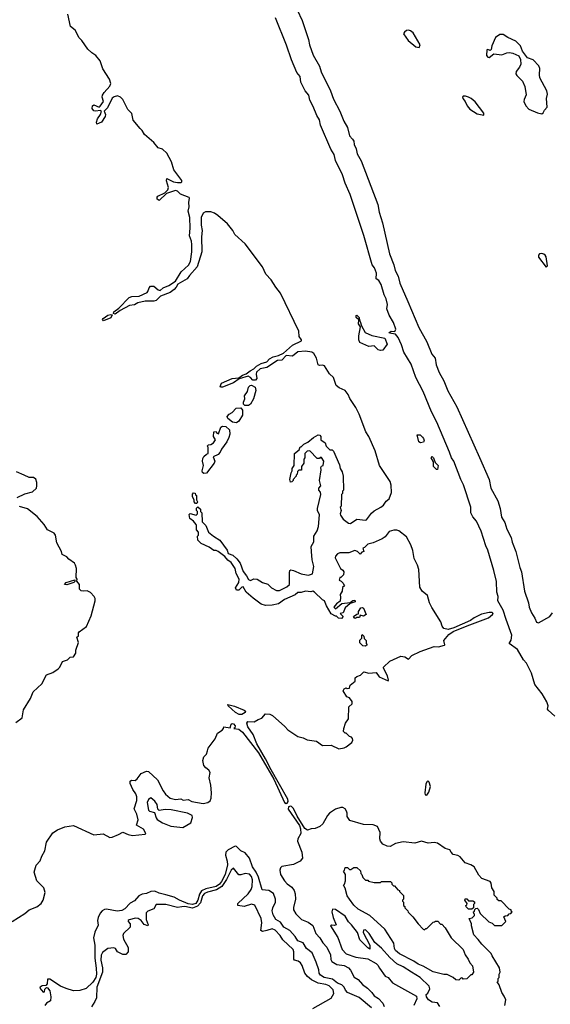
# Model space of a CAD drawing. Extents: x 2386897 to 2565480, y 579156 to 761880.
# Tile 72 of 191: x 2443756 to 2448695, y 707975 to 717148. Entities that reach past the tile are written whole.
import ezdxf

# ---------------------------------------------------------------- set-up
doc = ezdxf.new("R2010")
doc.units = 0

msp = doc.modelspace()

# ---------------------------------------------------------------- linework, layer by layer
at = {"layer": '0CON10XD'}
for points in [[(2447398.2, 712255), (2447355, 712329.2), (2447285, 712386.2), (2447265, 712393.5), (2447237.4, 712392.6), (2447195, 712378.6), (2447158.5, 712331.5), (2447129.2, 712310.8), (2447045, 712273.8), (2446995, 712261.2), (2446965, 712230), (2446950, 712225), (2446960, 712195), (2446941.7, 712188.3), (2446925, 712170), (2446900, 712195), (2446875, 712203.3), (2446818.3, 712181.7), (2446735, 712182.5), (2446715, 712172.5), (2446695, 712150), (2446693.6, 712133.6), (2446742.5, 712035), (2446765, 712020), (2446772.5, 712005), (2446770, 711975), (2446745, 711950), (2446735, 711950), (2446730, 711925), (2446748.3, 711918.3), (2446768.3, 711898.3), (2446771.7, 711881.7), (2446780, 711875), (2446761.7, 711858.3), (2446757, 711823), (2446738.3, 711791.7), (2446742.5, 711765), (2446738.3, 711731.7), (2446703.6, 711706.4), (2446680, 711675), (2446695, 711660), (2446755, 711710), (2446831.7, 711718.3), (2446858.3, 711738.3), (2446875, 711740), (2446880, 711725), (2446831.7, 711708.3), (2446785, 711670), (2446768.3, 711621.7), (2446740, 711615), (2446767.5, 711587.5), (2446751.7, 711568.3), (2446723, 711573), (2446705, 711590), (2446695, 711590), (2446653.6, 711613.6), (2446611.7, 711688.3), (2446593, 711733), (2446573.6, 711743.6), (2446500, 711815), (2446485, 711822.5), (2446465, 711817.5), (2446415, 711822.5), (2446375, 711810), (2446345, 711810), (2446321.1, 711788.9), (2446220, 711745), (2446165, 711706.8), (2446105, 711693.2), (2446045, 711689.1), (2446002.6, 711702.6), (2445928.8, 711758.8), (2445864.6, 711814.6), (2445835, 711862.9), (2445825, 711862.5), (2445795.6, 711834.4), (2445774.2, 711834.2), (2445764, 711855), (2445795, 711903.3), (2445798.9, 711935), (2445769.7, 711989.7), (2445762, 712035), (2445750, 712055), (2445725, 712090), (2445694, 712114), (2445665, 712147.5), (2445603.6, 712193.6), (2445585, 712202.5), (2445563, 712203), (2445520, 712235), (2445445, 712267.5), (2445415, 712300), (2445410, 712335), (2445420, 712345), (2445420, 712375), (2445400, 712395), (2445402.5, 712435), (2445397.5, 712445), (2445372.5, 712475), (2445340, 712500), (2445333.3, 712536.7), (2445343.6, 712546.4), (2445397, 712533), (2445410, 712545), (2445410, 712565), (2445400, 712575), (2445401.7, 712598.3), (2445415, 712610), (2445438.3, 712588.3), (2445440, 712565), (2445450, 712555), (2445455, 712470), (2445487.1, 712437.1), (2445513.3, 712375), (2445560, 712335), (2445619.3, 712299.3), (2445685.5, 712205.5), (2445696.2, 712175), (2445739.8, 712159.8), (2445776.4, 712126.4), (2445808.8, 712085), (2445835, 712006.7), (2445867.5, 711967.5), (2445885, 711933.8), (2445905, 711924.4), (2445935, 711938.6), (2445966.9, 711936.9), (2446015, 711903.6), (2446065, 711888.9), (2446099.4, 711855), (2446145, 711830.9), (2446175, 711831.5), (2446243.8, 711865), (2446266.2, 711885), (2446267.5, 711995), (2446270, 712015), (2446278.3, 712021.7), (2446305, 712017.5), (2446375, 711986.7), (2446425, 711977.5), (2446445.6, 711974.4), (2446482.5, 711985), (2446492.9, 712055), (2446479.1, 712115), (2446471.1, 712195), (2446469.7, 712240.3), (2446494, 712285), (2446492.5, 712337.5), (2446524, 712385), (2446536.7, 712425), (2446547.5, 712535), (2446527.5, 712575), (2446527.5, 712595), (2446557.5, 712725), (2446557, 712747), (2446540, 712765), (2446540, 712785), (2446560, 712805), (2446547.5, 712855), (2446562.5, 712955), (2446560, 712975), (2446565, 712990), (2446580, 712995), (2446587.5, 713035), (2446565, 713070), (2446551.7, 713068.3), (2446545, 713060), (2446525, 713060), (2446455, 713130), (2446431.7, 713128.3), (2446410, 713105), (2446410, 713065), (2446400, 713055), (2446400, 713015), (2446380, 712985), (2446378.3, 712951.7), (2446355, 712950), (2446341.7, 712938.3), (2446340, 712915), (2446330, 712905), (2446330, 712895), (2446300, 712865), (2446300, 712855), (2446288.3, 712841.7), (2446275, 712840), (2446270, 712865), (2446283.6, 712926.4), (2446292.5, 712945), (2446293.6, 712966.4), (2446310, 712995), (2446315, 713107.5), (2446358.3, 713141.7), (2446365, 713170), (2446375, 713170), (2446400, 713195), (2446437, 713213), (2446490, 713255), (2446535, 713280), (2446548.3, 713278.3), (2446560, 713265), (2446560, 713235), (2446600, 713205), (2446610, 713175), (2446631.7, 713151.7), (2446641.7, 713141.7), (2446665, 713140), (2446678.3, 713128.3), (2446731.7, 713001.7), (2446738.3, 712968.3), (2446757, 712937), (2446767.5, 712895), (2446770, 712765), (2446760, 712755), (2446760, 712735), (2446752.5, 712725), (2446747.5, 712615), (2446740, 712605), (2446746.7, 712575), (2446740, 712545), (2446743, 712533), (2446766.7, 712495), (2446815, 712456.2), (2446835, 712454), (2446895, 712493.3), (2446975, 712486.7), (2446985, 712490), (2447030.4, 712549.6), (2447055, 712572), (2447116.7, 712605), (2447141.2, 712625), (2447168.3, 712661.7), (2447196, 712685), (2447217.3, 712742.7), (2447215, 712812.5), (2447205, 712845.6), (2447106, 712995), (2447065, 713131.4), (2447005, 713265.5), (2446977.7, 713307.7), (2446915, 713474.2), (2446885, 713535.6), (2446829.3, 713619.3), (2446812.9, 713655), (2446785, 713694.5), (2446728.6, 713718.6), (2446701.3, 713741.3), (2446675.3, 713815), (2446639.1, 713849.1), (2446593.9, 713923.9), (2446575, 713930.5), (2446545, 713925.7), (2446533.6, 713933.6), (2446519.4, 713995), (2446495, 714037.1), (2446475, 714050), (2446415, 714061.4), (2446346, 714055), (2446295, 714014.6), (2446235, 714018.8), (2446195, 713977.3), (2446155, 713971.5), (2446055, 713907.5), (2445993.8, 713896.2), (2445960.5, 713865), (2445957.1, 713845), (2445964.4, 713805), (2445950.5, 713789.5), (2445925, 713790), (2445904.2, 713815), (2445882.7, 713827.3), (2445797.3, 713802.7), (2445745, 713764.5), (2445645, 713725.6), (2445624.2, 713724.2), (2445621.4, 713731.4), (2445635, 713762.5), (2445733.4, 713806.6), (2445797, 713813), (2445831.2, 713835), (2445865, 713847.5), (2445902.1, 713877.9), (2445935.4, 713894.6), (2445958.9, 713921.1), (2446003.6, 713946.4), (2446055, 713959.1), (2446082.4, 713987.6), (2446115, 714006.7), (2446165, 714018.5), (2446209.9, 714040.1), (2446294.7, 714115.3), (2446380, 714155), (2446380, 714165), (2446356.2, 714196.2), (2446354.4, 714245), (2446185, 714600), (2446141.5, 714655), (2446097.9, 714725), (2446047.3, 714777.3), (2446015.3, 714845), (2445855, 715061.2), (2445758.3, 715148.3), (2445738.9, 715185), (2445689.6, 715245), (2445599.5, 715325), (2445568.6, 715345), (2445535, 715358.2), (2445485, 715358.1), (2445465, 715345.7), (2445446, 715305), (2445443.4, 715235), (2445453.4, 715183.4), (2445447.3, 715125), (2445450.7, 714985), (2445408.5, 714845), (2445335.7, 714765), (2445315.9, 714734.1), (2445226.7, 714685), (2445212.2, 714655), (2445195, 714635.6), (2445155, 714607.8), (2445065, 714573.8), (2445047.5, 714555), (2445025, 714532.9), (2445005, 714524.4), (2444922.7, 714527.3), (2444855, 714511.2), (2444825, 714491.2), (2444777.5, 714485), (2444690, 714440), (2444645, 714406.2), (2444630, 714410), (2444632, 714425), (2444679.7, 714460.3), (2444775, 714558.8), (2444799.3, 714570.7), (2444867, 714573), (2444941.4, 714605), (2444950, 714615), (2444960.2, 714649.8), (2444974.5, 714665.5), (2445005, 714666.9), (2445045, 714630.6), (2445064.4, 714625.6), (2445091.3, 714648.7), (2445145, 714670.4), (2445206.4, 714713.6), (2445259.7, 714800.3), (2445327.7, 714862.3), (2445345.4, 714895), (2445357.2, 714985), (2445358.2, 715055), (2445354.7, 715085), (2445335.8, 715135), (2445342.2, 715205), (2445339.5, 715305), (2445324.7, 715365), (2445334.6, 715405), (2445330.4, 715445), (2445337.1, 715485), (2445332.2, 715492.2), (2445253.4, 715523.4), (2445225, 715550.5), (2445205, 715556.8), (2445122.3, 715527.7), (2445055, 715462.5), (2445036.7, 715476.7), (2445033.8, 715495), (2445042.5, 715505), (2445106.2, 715533.8), (2445135.6, 715564.4), (2445140.6, 715585), (2445122.3, 715647.7), (2445125, 715667.5), (2445188.9, 715638.9), (2445225, 715630), (2445257.5, 715632.5), (2445263.6, 715636.4), (2445265, 715650), (2445189.4, 715749.4), (2445168.8, 715825), (2445125, 715904.3), (2445085, 715941.5), (2445043.5, 715953.5), (2445005.7, 716005), (2444917.4, 716077.4), (2444896.7, 716115), (2444877.1, 716135), (2444812.1, 716212.1), (2444800, 716275), (2444761.8, 716311.8), (2444715.9, 716405.9), (2444695, 716426.9), (2444665, 716439.4), (2444635, 716430.6), (2444615, 716417.5), (2444572, 716328), (2444543.3, 716295), (2444553.1, 716265), (2444551.9, 716245), (2444517.9, 716192.1), (2444472.5, 716175), (2444469.2, 716195), (2444478.6, 716225), (2444506.4, 716263.6), (2444516.7, 716295), (2444503.6, 716303.6), (2444465, 716296.2), (2444445, 716300), (2444430.9, 716320.9), (2444433.1, 716346.9), (2444445, 716356), (2444495, 716333.3), (2444505, 716341.2), (2444535.5, 716385), (2444523.5, 716425), (2444526.5, 716445), (2444540.8, 716469.2), (2444595, 716529.2), (2444602.5, 716555), (2444592.2, 716595), (2444531, 716691), (2444504.1, 716765), (2444465, 716813.6), (2444428.1, 716838.1), (2444390.6, 716875), (2444332.9, 716955), (2444308.8, 716978.8), (2444270.9, 717050.9), (2444227.8, 717085), (2444205, 717200)], [(2446339, 717239), (2446385, 717141.4), (2446445, 716962.9), (2446453.6, 716913.6), (2446486.5, 716816.5), (2446547.4, 716715), (2446563, 716663), (2446649.5, 716485), (2446677.2, 716407.2), (2446735, 716294.5), (2446771.7, 716201.7), (2446806.6, 716145), (2446827.1, 716067.1), (2446855, 716034.7), (2446866.9, 716016.9), (2446870.6, 715985), (2446888.1, 715945), (2446898.1, 715898.1), (2446935, 715832.9), (2447090.3, 715425), (2447101.7, 715355), (2447131.9, 715255), (2447197.4, 714967.4), (2447238.1, 714865), (2447251.9, 714811.9), (2447278.9, 714758.9), (2447292.9, 714692.9), (2447368.6, 714521.4), (2447471.2, 714281.2), (2447545, 714145.9), (2447593.4, 714033.4), (2447624.4, 713994.4), (2447632.8, 713932.8), (2447661.2, 713861.2), (2447702.4, 713785), (2447740.2, 713690.2), (2447825, 713542.8), (2448035, 713069.7), (2448126.9, 712865), (2448142, 712785), (2448206.6, 712665), (2448227.5, 712595), (2448242.1, 712512.1), (2448273.3, 712465), (2448291.1, 712401.1), (2448330.8, 712325), (2448341, 712281), (2448374.2, 712195), (2448411.7, 712045), (2448427, 712005), (2448454.5, 711824.5), (2448493, 711715), (2448498, 711675), (2448521, 711621), (2448551.8, 711571.8), (2448565, 711536), (2448585, 711528.1), (2448691.4, 711588.6), (2448715, 711622)], [(2448285, 711558.9), (2448256, 711646), (2448206.1, 711735), (2448208.6, 711775), (2448196.2, 711815), (2448192.7, 711915), (2448170.8, 712015), (2448113.8, 712205), (2448093.6, 712245), (2448051.9, 712381.9), (2448009.1, 712475), (2447975, 712517.3), (2447956.4, 712555), (2447955.2, 712605), (2447885.6, 712815), (2447861, 712865), (2447797.2, 713035), (2447774.9, 713064.9), (2447757.9, 713117.9), (2447637.6, 713397.6), (2447588, 713495), (2447511.5, 713685), (2447443.4, 713813.4), (2447398.9, 713938.9), (2447332, 714052), (2447310.5, 714120.5), (2447278.4, 714188.4), (2447255, 714216.9), (2447197.5, 714227.5), (2447196.2, 714235), (2447215, 714246.2), (2447248.3, 714241.7), (2447255.6, 714265), (2447236.6, 714326.6), (2447195, 714394.4), (2447173.7, 714455), (2447180.6, 714495), (2447167.5, 714547.5), (2447148.8, 714585), (2447121.8, 714681.8), (2447098.2, 714718.2), (2447074.1, 714735), (2447076.2, 714786.2), (2447059.7, 714835), (2447038.3, 714865), (2446959.1, 715139.1), (2446830.6, 715520.6), (2446785, 715625.4), (2446762, 715702), (2446694.4, 715835), (2446682.5, 715892.5), (2446652.8, 715942.8), (2446556.6, 716165), (2446546.4, 716216.4), (2446522.6, 716255), (2446488.3, 716338.3), (2446455, 716400), (2446445.8, 716445), (2446411.8, 716485), (2446373.8, 716565), (2446367.8, 716617.8), (2446335, 716657.6), (2446284.6, 716775), (2446240.7, 716910.7), (2446136.4, 717166.4)], [(2447475, 716890), (2447482.5, 716915), (2447417, 717027), (2447395, 717043.8), (2447375, 717050), (2447355, 717046.7), (2447337, 717033), (2447330, 717015), (2447371.2, 716955), (2447442.5, 716895), (2447475, 716890)], [(2448615, 716272.5), (2448629.3, 716280.7), (2448640, 716305), (2448666.4, 716333.6), (2448660, 716415), (2448668.8, 716455), (2448661.4, 716485), (2448598.4, 716605), (2448594.1, 716634.1), (2448598, 716695), (2448589.2, 716719.2), (2448535, 716774.1), (2448483.6, 716793.6), (2448434.7, 716854.7), (2448417.1, 716905), (2448375, 716947.7), (2448301.2, 716981.2), (2448255, 717010), (2448225, 717010), (2448186.4, 716983.6), (2448150, 716905), (2448145, 716870), (2448135, 716860), (2448115, 716870), (2448103, 716867), (2448102.5, 716815), (2448115, 716800), (2448125, 716797.5), (2448170.7, 716829.3), (2448245, 716820), (2448291.4, 716838.6), (2448315, 716841.1), (2448345, 716836.8), (2448402.6, 716812.6), (2448416.9, 716776.9), (2448421.4, 716735), (2448409.7, 716705), (2448378.2, 716665), (2448375.6, 716645), (2448383, 716627), (2448436, 716575), (2448458.6, 716525), (2448471.7, 716448.3), (2448451.2, 716405), (2448448.8, 716385), (2448465.9, 716345.9), (2448495.8, 716315.8), (2448575, 716280), (2448615, 716272.5)], [(2448075, 716257.5), (2448075, 716277.5), (2447995, 716384.2), (2447958, 716415), (2447935, 716426), (2447905, 716436.2), (2447882.5, 716435), (2447876.7, 716425), (2447880, 716415), (2447903.8, 716385), (2447920, 716345), (2447945, 716316), (2448015, 716272.5), (2448075, 716257.5)], [(2448655, 714842.5), (2448667.5, 714855), (2448655, 714940), (2448647.5, 714955), (2448633.6, 714963.6), (2448615, 714970), (2448595, 714966.7), (2448583.8, 714955), (2448583.8, 714935), (2448655, 714842.5)], [(2444535, 714344), (2444526.7, 714355), (2444534, 714365), (2444575, 714394.2), (2444605, 714402), (2444617, 714397), (2444605, 714372), (2444535, 714344)], [(2447115, 714065.5), (2447092.8, 714072.8), (2447055, 714109.5), (2447005, 714103.8), (2446921.7, 714141.7), (2446914.2, 714164.2), (2446914.1, 714204.1), (2446927.5, 714287.5), (2446910, 714315), (2446912.5, 714352.5), (2446886.7, 714375), (2446887, 714393), (2446895, 714396.7), (2446915.8, 714375), (2446917.5, 714345), (2446926, 714335), (2446936.1, 714296.1), (2446972.4, 714232.4), (2447035, 714206.9), (2447155, 714180), (2447177.2, 714125), (2447135, 714070), (2447115, 714065.5)], [(2445852.5, 713552.5), (2445838.8, 713565), (2445840, 713585), (2445852.9, 713615), (2445848.6, 713645), (2445875.3, 713684.7), (2445885.6, 713725), (2445899.7, 713740.3), (2445915, 713744.4), (2445947.1, 713725), (2445954.5, 713695), (2445932.6, 713617.4), (2445904, 713565), (2445885, 713552.9), (2445852.5, 713552.5)], [(2445775, 713393.3), (2445737.5, 713397.5), (2445691.7, 713431.7), (2445688.3, 713451.7), (2445705, 713472.5), (2445735, 713487.5), (2445771.7, 713528.3), (2445815, 713533.3), (2445830, 713510), (2445831.1, 713465), (2445795, 713408.8), (2445775, 713393.3)], [(2445470, 712920), (2445458.3, 712928.3), (2445454.2, 712945), (2445467.1, 712995), (2445458.8, 713035), (2445460.8, 713059.2), (2445470.7, 713079.3), (2445495, 713100), (2445510, 713105), (2445510, 713165), (2445500, 713175), (2445511.7, 713188.3), (2445535, 713190), (2445560, 713205), (2445577.5, 713235), (2445560, 713265), (2445561.7, 713308.3), (2445585, 713310), (2445590, 713295), (2445605, 713290), (2445627, 713353), (2445645, 713362.5), (2445675, 713356.7), (2445708, 713328), (2445712.3, 713287.7), (2445703.9, 713256.1), (2445683.3, 713215), (2445635, 713147.5), (2445622.3, 713117.7), (2445602.3, 713097.7), (2445557.5, 713075), (2445571.2, 713035), (2445566, 713015), (2445495, 712922), (2445470, 712920)], [(2447487, 713207), (2447470, 713215), (2447455, 713280), (2447485, 713280), (2447505, 713260), (2447515.8, 713245.8), (2447520, 713225), (2447515, 713212.5), (2447487, 713207)], [(2447645, 712957.5), (2447635, 712957.5), (2447608.8, 712985), (2447607.5, 713027.5), (2447587.5, 713065), (2447595, 713080), (2447608.8, 713065), (2447623.3, 713023.3), (2447650, 712995), (2447645, 712957.5)], [(2443733, 712697), (2443805, 712730.5), (2443875, 712750), (2443910.6, 712785), (2443916.7, 712805), (2443915.6, 712835), (2443905, 712868.8), (2443885, 712882), (2443845, 712884.3), (2443796.7, 712905), (2443724.4, 712934.4)], [(2445405, 712640), (2445391.7, 712641.7), (2445380, 712655), (2445380, 712675), (2445363, 712703), (2445363, 712727), (2445375, 712740), (2445388.3, 712738.3), (2445391.7, 712721.7), (2445400, 712715), (2445400, 712675), (2445410, 712655), (2445405, 712640)], [(2443718.3, 710601.7), (2443780, 710645), (2443790.5, 710719.5), (2443856.1, 710823.9), (2443882.5, 710885), (2443960.5, 710959.5), (2444003.8, 711045), (2444065, 711066.7), (2444115, 711101.2), (2444128.8, 711115), (2444155, 711170), (2444200, 711185), (2444225, 711207.5), (2444255, 711212.5), (2444277.5, 711245), (2444276.7, 711275), (2444302.5, 711345), (2444287.5, 711395), (2444301.7, 711408.3), (2444303.3, 711435), (2444310, 711445), (2444376.1, 711493.9), (2444420, 711595), (2444457.8, 711735), (2444457.5, 711755), (2444448.1, 711775), (2444415, 711810.6), (2444385, 711826.9), (2444346.5, 711823.5), (2444328.5, 711828.5), (2444313.6, 711843.6), (2444312, 711885), (2444288.3, 711918.3), (2444290, 711935), (2444282.5, 711952.5), (2444282.9, 712035), (2444275.6, 712065), (2444264.3, 712085), (2444213, 712123), (2444195, 712144), (2444151.2, 712165), (2444144, 712195), (2444102.5, 712275), (2444089.2, 712345), (2444076.7, 712365), (2444014.3, 712394.3), (2443984.1, 712444.1), (2443919.5, 712519.5), (2443829.7, 712589.7), (2443755, 712614.2)], [(2443685, 708745.5), (2443805, 708822.3), (2443845, 708854.8), (2443915, 708882.5), (2443955, 708914), (2443974.8, 708945.2), (2443994, 709016), (2443980.7, 709060.7), (2443914.4, 709125), (2443890.8, 709205), (2443908.3, 709271.7), (2443945, 709312), (2443960.5, 709355), (2443989.2, 709405), (2444003.8, 709485), (2444065, 709573.1), (2444108.3, 709601.7), (2444175, 709626.8), (2444255, 709639.2), (2444445, 709553.1), (2444533, 709563), (2444595, 709529.5), (2444615, 709531.8), (2444674.4, 709555.6), (2444715, 709580), (2444765, 709556.7), (2444805, 709546.2), (2444925, 709560), (2444930, 709565), (2444908.8, 709605), (2444844.3, 709644.3), (2444858.2, 709695), (2444847.1, 709745), (2444822.2, 709795), (2444845.4, 709875), (2444846.5, 709906.5), (2444836.8, 709936.8), (2444807.5, 709975), (2444785, 710032.5), (2444784, 710055), (2444795, 710063.3), (2444829.7, 710060.3), (2444850, 710075), (2444885, 710124.3), (2444935, 710147.1), (2444955, 710144.3), (2445039.4, 710065), (2445090.6, 709965), (2445113.4, 709933.4), (2445156.7, 709895), (2445205, 709882), (2445255, 709890), (2445277, 709877), (2445325, 709883.8), (2445356.7, 709865), (2445464.4, 709845.6), (2445505.8, 709854.2), (2445529.3, 709870.7), (2445537.5, 709895), (2445540, 709945), (2445534.2, 710015), (2445518.8, 710085), (2445527.5, 710135), (2445516.4, 710156.4), (2445487, 710177), (2445469.3, 710199.3), (2445460, 710245), (2445469.3, 710280.7), (2445495, 710306.7), (2445504.2, 710335), (2445510, 710360), (2445575, 710448.8), (2445597.9, 710502.1), (2445640, 710530), (2445652.5, 710545), (2445655, 710560), (2445715, 710550), (2445723.8, 710586.2), (2445735, 710592), (2445745, 710589.2), (2445761.7, 710568.3), (2445759.3, 710550.7), (2445750, 710545), (2445795, 710538.1), (2445829.2, 710509.2), (2445978.9, 710318.9), (2446121.7, 710071.7), (2446220, 709855), (2446235, 709845.7), (2446245, 709847.5), (2446255.3, 709865), (2446251.5, 709885), (2446097.9, 710157.9), (2446045, 710261.4), (2445962, 710402), (2445928.8, 710488.8), (2445880, 710560), (2445870.5, 710595), (2445880.9, 710609.1), (2445937.5, 710605), (2445975, 710629.2), (2446008.8, 710641.2), (2446045, 710682.5), (2446085, 710678.8), (2446108.1, 710665), (2446225, 710563.1), (2446251.4, 710531.4), (2446345, 710471.2), (2446395, 710458), (2446430.3, 710440.3), (2446517.3, 710427.3), (2446575, 710386.2), (2446655, 710390), (2446726.4, 710353.6), (2446775, 710363.3), (2446795, 710373.3), (2446846.7, 710415), (2446856.7, 710435), (2446855, 710450), (2446845, 710462.5), (2446825, 710470), (2446795, 710500), (2446785, 710500), (2446770, 710515), (2446772.5, 710545), (2446790, 710595), (2446817.5, 710635), (2446820, 710745), (2446850, 710775), (2446850, 710795), (2446825, 710830), (2446800, 710840), (2446767.5, 710895), (2446777, 710913), (2446795, 710922.5), (2446805, 710917.5), (2446825, 710920), (2446831.7, 710948.3), (2446880, 710985), (2446880, 711015), (2446895, 711030), (2446928.3, 711041.7), (2446958.3, 711071.7), (2447005, 711060), (2447075, 711067.5), (2447102.5, 711025), (2447185, 710990), (2447190, 710995), (2447180.8, 711035), (2447142.5, 711105), (2447142.5, 711115), (2447199.7, 711170.3), (2447305, 711219.2), (2447341.7, 711211.7), (2447375, 711190), (2447406.7, 711223.3), (2447485, 711260.8), (2447615, 711308.8), (2447655, 711304.3), (2447708.8, 711321.2), (2447712.5, 711325), (2447703.3, 711365), (2447750.9, 711419.1), (2447792.3, 711447.7), (2447920.4, 711499.6), (2448120, 711575), (2448157.7, 711605), (2448163.6, 711615), (2448160.5, 711620.5), (2448155, 711626), (2448125, 711625.7), (2448055, 711609.4), (2447985, 711576.4), (2447950.7, 711549.3), (2447798.1, 711481.9), (2447745, 711467.5), (2447705, 711475.6), (2447687.6, 711497.6), (2447675, 711538.9), (2447591.9, 711671.9), (2447571.8, 711715), (2447551.1, 711785), (2447502.5, 711825), (2447480.3, 711860.3), (2447471.6, 712025), (2447460, 712065), (2447429.1, 712129.1), (2447415, 712203.8), (2447398.2, 712255)], [(2444195, 711884.3), (2444174, 711885), (2444186.7, 711905), (2444268.3, 711928.3), (2444270, 711915), (2444260, 711905), (2444195, 711884.3)], [(2446875, 711570), (2446861.7, 711588.3), (2446895, 711610), (2446908.3, 711611.7), (2446910, 711635), (2446930.7, 711669.3), (2446945, 711672.5), (2446956.4, 711666.4), (2446980, 711605), (2446955, 711590), (2446925, 711600), (2446920, 711580), (2446895, 711580), (2446885, 711572.5), (2446875, 711570)], [(2448738.3, 710658.3), (2448674.6, 710715), (2448669.4, 710725), (2448674.8, 710755.2), (2448661.8, 710791.8), (2448618.4, 710868.4), (2448551.7, 710955), (2448519.2, 711059.2), (2448473.4, 711153.4), (2448444.9, 711184.9), (2448390.8, 711280.8), (2448312.5, 711335), (2448331.7, 711368.3), (2448337.3, 711415), (2448285, 711558.9)], [(2446975, 711310), (2446950, 711315), (2446923, 711343), (2446923, 711367), (2446940, 711385), (2446940, 711415), (2446945, 711420), (2446960, 711405), (2446961.7, 711381.7), (2446980, 711365), (2446980, 711335), (2446990, 711325), (2446975, 711310)], [(2445825, 710673.6), (2445800, 710675), (2445763.3, 710695), (2445697.5, 710755), (2445691.7, 710768.3), (2445755, 710753.3), (2445844.3, 710714.3), (2445856.7, 710705), (2445854, 710695), (2445825, 710673.6)], [(2447545, 709923.3), (2447565, 709950), (2447578.8, 710005), (2447568.8, 710045), (2447555, 710056.7), (2447545, 710047.5), (2447537.5, 710025), (2447527.5, 709945), (2447530, 709925), (2447545, 709923.3)], [(2445275, 709622.5), (2445349.2, 709665), (2445365.8, 709715), (2445361.2, 709735), (2445317.5, 709755), (2445165, 709786.8), (2445111.3, 709788.7), (2445055, 709780), (2445043, 709793), (2445036, 709835), (2445015, 709866.7), (2444975, 709897.5), (2444955, 709882.5), (2444941.2, 709855), (2444954.2, 709785), (2444965, 709774.2), (2445011.2, 709761.2), (2445025, 709712.5), (2445035, 709698), (2445085.4, 709665.4), (2445163.5, 709633.5), (2445275, 709622.5)], [(2448272.5, 707965), (2448280, 708015), (2448265, 708050), (2448242.5, 708085), (2448220, 708155), (2448200, 708185), (2448208.3, 708191.7), (2448210, 708215), (2448220, 708225), (2448220, 708255), (2448227.5, 708275), (2448222.5, 708315), (2448153.3, 708425), (2448145, 708447.5), (2448057.5, 708535), (2448025, 708580), (2447983, 708623), (2447960, 708705), (2447960, 708725), (2447940, 708775), (2447968.3, 708781.7), (2447988.3, 708801.7), (2447990, 708815), (2447981.7, 708821.7), (2447980, 708835), (2447988.3, 708841.7), (2447991.7, 708858.3), (2448001.7, 708868.3), (2448015, 708870), (2448027, 708857), (2448041.7, 708821.7), (2448121.7, 708741.7), (2448155, 708730), (2448175, 708710), (2448245, 708710), (2448280, 708745), (2448261.7, 708788.3), (2448275, 708800), (2448298.3, 708801.7), (2448311.7, 708818.3), (2448328.3, 708821.7), (2448340, 708835), (2448331.7, 708841.7), (2448330, 708855), (2448311.7, 708861.7), (2448238.3, 708938.3), (2448215, 708940), (2448201.7, 708951.7), (2448200, 708965), (2448173, 708993), (2448172.5, 709025), (2448149.2, 709059.2), (2448145.5, 709104.5), (2448135, 709117.5), (2448056.7, 709146.7), (2448028.9, 709178.9), (2447985.6, 709255), (2447955, 709275.5), (2447901.8, 709291.8), (2447855, 709348.6), (2447835, 709360), (2447790.9, 709370.9), (2447772.5, 709392.5), (2447760, 709415), (2447716.6, 709426.6), (2447645, 709475.3), (2447615, 709482), (2447556.6, 709476.6), (2447495, 709494.1), (2447435, 709474.7), (2447325, 709488), (2447255, 709473.5), (2447203.8, 709446.2), (2447175, 709447.1), (2447136.9, 709466.9), (2447113.9, 709493.9), (2447108.8, 709515), (2447112.6, 709575), (2447085, 709630.8), (2447045, 709646.3), (2446955, 709649.3), (2446828.5, 709688.5), (2446803.3, 709723.3), (2446804.5, 709755), (2446798.2, 709775), (2446785, 709797.5), (2446765, 709807.5), (2446745, 709807.8), (2446695, 709791.4), (2446640, 709755), (2446622.2, 709735), (2446576.7, 709655), (2446550, 709630), (2446506.9, 709613.1), (2446468.9, 709611.1), (2446435, 709597.5), (2446411.5, 709611.5), (2446338.9, 709728.9), (2446305, 709798.6), (2446285, 709819.1), (2446275, 709821.9), (2446258, 709815), (2446255, 709794.2), (2446359.5, 709639.5), (2446370.2, 709610.2), (2446373.8, 709566.2), (2446346, 709515), (2446342.5, 709495), (2446380.8, 709390.8), (2446387.1, 709335), (2446365, 709307.1), (2446305, 709275.8), (2446195, 709258.9), (2446182.8, 709247.2), (2446177.8, 709225), (2446184.2, 709184.2), (2446220.6, 709125), (2446246.6, 709096.6), (2446290, 709065), (2446311.2, 709035), (2446321.1, 709005), (2446324.1, 708955), (2446304, 708876), (2446305.8, 708855), (2446325, 708818.5), (2446380.4, 708765), (2446439.5, 708739.5), (2446485, 708710.4), (2446512.6, 708635), (2446549, 708595), (2446576.1, 708546.1), (2446615, 708507.3), (2446649, 708435), (2446652.9, 708392.9), (2446661.5, 708375), (2446706.5, 708346.5), (2446777.5, 708335), (2446815, 708315.8), (2446835, 708292.1), (2446867.9, 708227.9), (2446905.3, 708205), (2446947.9, 708157.9), (2446994.5, 708125), (2447034.5, 708085), (2447054.1, 708054.1), (2447095, 708028.2), (2447135.5, 707985), (2447147.5, 707955)], [(2447031.8, 707941.8), (2446915, 708037.1), (2446808, 708085), (2446790, 708105), (2446775.7, 708135), (2446755.3, 708155.3), (2446715, 708171.6), (2446669, 708209), (2446589.2, 708225), (2446555, 708245.6), (2446544, 708264), (2446541.8, 708295), (2446516.4, 708366.4), (2446478.2, 708455), (2446425.5, 708495), (2446395, 708546.2), (2446344.5, 708565), (2446321.1, 708605), (2446270.9, 708660.9), (2446215, 708693.8), (2446185, 708740.9), (2446139.3, 708765), (2446115, 708808.5), (2446106.1, 708845), (2446111.7, 708875), (2446136.7, 708925), (2446137.1, 708955), (2446118.1, 709008.1), (2446076.1, 709035), (2446012.7, 709042.7), (2445977.9, 709157.9), (2445955.9, 709205.9), (2445923.1, 709255), (2445895, 709337.3), (2445855, 709384.8), (2445814.5, 709405), (2445775, 709445.4), (2445760.9, 709449.1), (2445695, 709414.5), (2445675, 709392), (2445672.5, 709365), (2445688.2, 709308.2), (2445690.3, 709275), (2445668.1, 709185), (2445635, 709118.7), (2445615, 709093.8), (2445585, 709072.5), (2445489.7, 709050.3), (2445448.7, 709031.3), (2445428.1, 709001.9), (2445413.5, 708945), (2445395, 708914.7), (2445365, 708903.4), (2445325, 708910.1), (2445244.1, 708944.1), (2445195, 708973.4), (2445115, 708993.9), (2445055, 709010.2), (2445015, 709028.7), (2444975, 709024.9), (2444935, 709006.9), (2444895, 709000.3), (2444864.9, 708985.1), (2444825, 708938), (2444785, 708915.8), (2444734.2, 708865), (2444705, 708848.5), (2444661.7, 708841.7), (2444565, 708862), (2444545, 708859.2), (2444523.8, 708846.2), (2444505.2, 708824.8), (2444486.4, 708785), (2444480.9, 708755), (2444487.3, 708712.7), (2444455, 708647.5), (2444443.4, 708595), (2444453.8, 708525), (2444454.2, 708405), (2444468.1, 708311.9), (2444470, 708255), (2444463.8, 708225), (2444435, 708180.2), (2444375, 708122.1), (2444316.9, 708103.1), (2444255, 708101.1), (2444186.9, 708123.1), (2444134.4, 708145), (2444035, 708208.6), (2444015, 708207.5), (2444010, 708165), (2443999.3, 708150.7), (2443965, 708147.5), (2443947.5, 708135), (2443944, 708125), (2443975, 708087.5), (2443985, 708090), (2443990, 708115), (2444005, 708130), (2444015, 708127.5), (2444035, 708100), (2444045.8, 708045.8), (2444042.5, 708007.5), (2444005, 707985.8), (2443990.8, 707965)], [(2446483.1, 707935), (2446655, 708033.4), (2446680, 708075), (2446675, 708110), (2446635, 708148.3), (2446605, 708159.5), (2446535, 708170.6), (2446473.5, 708203.5), (2446435, 708233.5), (2446409.2, 708265), (2446385.6, 708335.6), (2446370.4, 708360.4), (2446347.1, 708377.1), (2446315, 708386.2), (2446306.6, 708396.6), (2446307.8, 708465), (2446300, 708485), (2446204.6, 708575), (2446180.9, 708615), (2446135, 708664.8), (2446105, 708678), (2446055, 708661.9), (2446015, 708652.2), (2446000.9, 708660.9), (2446008.2, 708735), (2446004.7, 708775), (2445945, 708898.5), (2445915, 708906.3), (2445845, 708887), (2445785, 708896.7), (2445785.6, 708915), (2445881.8, 709005), (2445910.7, 709045), (2445918.9, 709071.1), (2445923.6, 709135), (2445915, 709165.5), (2445895, 709186.7), (2445855.5, 709194.5), (2445815, 709180), (2445795, 709180), (2445745, 709243.8), (2445725, 709223.5), (2445681.3, 709138.7), (2445636.8, 709073.2), (2445588.9, 709041.1), (2445505, 709021), (2445475, 709006.8), (2445458.9, 708985), (2445438.4, 708921.6), (2445412.3, 708887.7), (2445365, 708869.6), (2445294.2, 708885.8), (2445265, 708883.1), (2445225, 708877.2), (2445115, 708905.2), (2445025, 708905.7), (2445004, 708865), (2444947, 708843), (2444933.9, 708826.1), (2444934.1, 708765), (2444952, 708715), (2444950, 708705), (2444915, 708717.8), (2444885, 708756.5), (2444858, 708775), (2444832.7, 708777.3), (2444775, 708763.3), (2444766.7, 708755), (2444766.7, 708745), (2444784.2, 708724.2), (2444784.3, 708695), (2444723.1, 708635), (2444715.5, 708614.5), (2444721.1, 708581.1), (2444766, 708505), (2444765.9, 708464.1), (2444745, 708440), (2444715, 708438), (2444666.7, 708465), (2444647.5, 708495), (2444631.2, 708501.2), (2444575, 708493.6), (2444525, 708457.8), (2444515, 708432), (2444510.5, 708385), (2444527.3, 708315), (2444527.6, 708275), (2444475.1, 708134.9), (2444469.8, 708035), (2444455, 708000.5), (2444425, 707952.3)], [(2447845, 708200), (2447815, 708202.5), (2447790, 708225), (2447735, 708252.5), (2447705, 708253.3), (2447605, 708277.5), (2447510.7, 708330.7), (2447465, 708347.5), (2447425, 708377.5), (2447292.5, 708445), (2447253.3, 708475), (2447243.3, 708495), (2447237.5, 708545), (2447155.9, 708675.9), (2447013.6, 708803.6), (2446905, 708860), (2446865, 708900), (2446825, 708953.3), (2446804, 708985), (2446786.4, 709056.4), (2446770, 709085), (2446780, 709095), (2446790, 709125), (2446790, 709185), (2446770, 709215), (2446780, 709225), (2446785, 709250), (2446808.3, 709248.3), (2446825, 709230), (2446838.3, 709231.7), (2446865, 709250), (2446895, 709250), (2446928.3, 709218.3), (2446930, 709195), (2446940, 709185), (2446950, 709155), (2446975, 709130), (2446995, 709130), (2447003, 709123), (2447055, 709110), (2447115, 709110), (2447125, 709120), (2447208.3, 709118.3), (2447220, 709105), (2447220, 709095), (2447235, 709080), (2447245, 709080), (2447275, 709040), (2447290, 709035), (2447290, 709025), (2447327, 708987), (2447330, 708955), (2447320, 708945), (2447320, 708935), (2447330, 708925), (2447330, 708895), (2447340, 708885), (2447340, 708875), (2447370, 708845), (2447371.7, 708831.7), (2447415, 708790), (2447463.6, 708723.6), (2447510, 708675), (2447525, 708670), (2447535, 708680), (2447545, 708680), (2447605, 708740), (2447618.3, 708741.7), (2447625, 708750), (2447648.3, 708748.3), (2447671.7, 708721.7), (2447685, 708720), (2447716.4, 708686.4), (2447772.5, 708595), (2447882.5, 708485), (2447902.5, 708435), (2447930, 708395), (2447945, 708360), (2447971.7, 708331.7), (2447980, 708275), (2447965, 708250), (2447955, 708250), (2447917, 708213), (2447885, 708210), (2447878.3, 708218.3), (2447865, 708220), (2447845, 708200)], [(2447965, 708860), (2447935, 708860), (2447911.7, 708881.7), (2447910, 708895), (2447918.3, 708901.7), (2447920, 708915), (2447900, 708945), (2447901.7, 708958.3), (2447918.3, 708958.3), (2447935, 708940), (2447975, 708940), (2447988.3, 708928.3), (2447990, 708915), (2447980, 708905), (2447980, 708875), (2447965, 708860)], [(2447667.5, 707955), (2447645, 707990), (2447595, 707993.8), (2447562.5, 708015), (2447542.5, 708045), (2447540, 708065), (2447555, 708080), (2447575, 708120), (2447568, 708145), (2447482.5, 708225), (2447403.2, 708273.2), (2447325, 708325.2), (2447265, 708351.2), (2447199.9, 708409.9), (2447125, 708499.2), (2447061.8, 708551.8), (2447008.1, 708635), (2446975, 708667.4), (2446955.4, 708664.6), (2446952.7, 708645), (2447013.8, 708525), (2447015, 708490), (2446995, 708501.2), (2446923.3, 708575), (2446898.8, 708645), (2446845.9, 708715), (2446815, 708741.8), (2446785, 708795.3), (2446695, 708857.3), (2446668.8, 708861.2), (2446662.5, 708835), (2446673.1, 708783.1), (2446701.2, 708715), (2446685, 708707.5), (2446657, 708713), (2446650, 708705), (2446716.5, 708596.5), (2446758.1, 708485), (2446794.6, 708444.6), (2446883.6, 708413.6), (2446997.3, 708397.3), (2447075, 708353.8), (2447090.5, 708340.5), (2447105, 708310), (2447158, 708238), (2447185, 708223.3), (2447225, 708176), (2447450.7, 708050.7), (2447453.3, 708025), (2447425.5, 707964.5)]]:
    msp.add_lwpolyline(points, dxfattribs=at)

doc.saveas('drawing.dxf')
